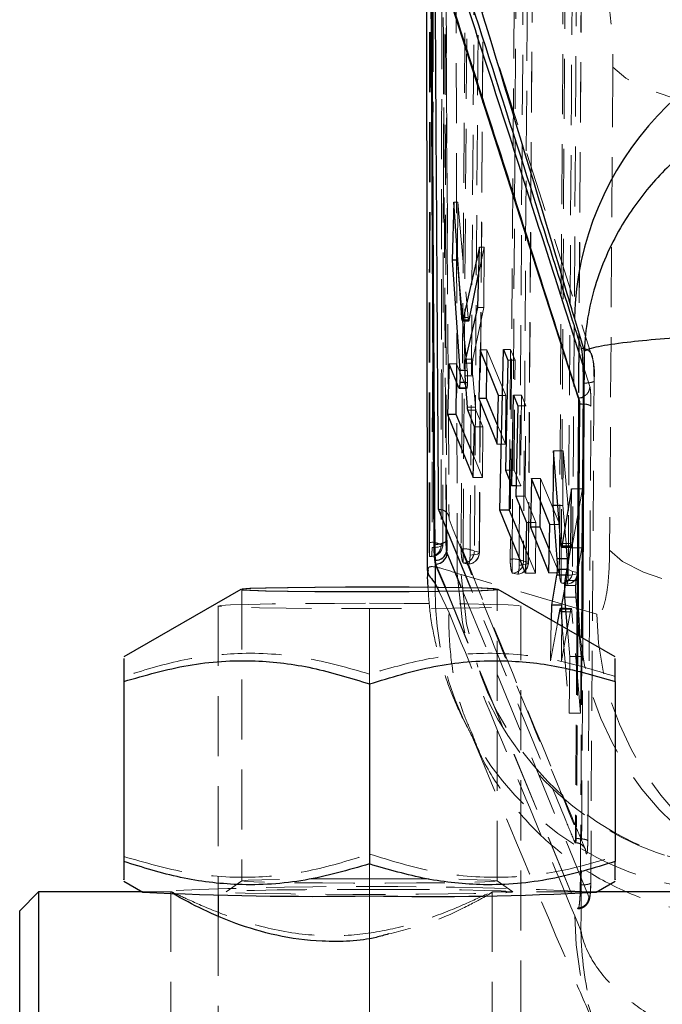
# Model space of a CAD drawing. Header units: millimetres. Extents: x 40 to 407, y 11 to 284.
# Tile 14 of 22: x 266 to 280, y 242 to 262. Entities that reach past the tile are written whole.
import ezdxf

# ---------------------------------------------------------------- set-up
doc = ezdxf.new("R2010")
doc.units = ezdxf.units.MM
doc.linetypes.add('CENTERX2', pattern=[20.32, 12.7, -2.54, 2.54, -2.54])
doc.linetypes.add('HIDDEN', pattern=[1.905, 1.27, -0.635])
doc.layers.add('FORMATO', color=179, linetype='Continuous')

msp = doc.modelspace()

# ---------------------------------------------------------------- linework, layer by layer
at = {"color": 7, "linetype": 'Continuous', "lineweight": 25}
for p, q in [((274.78744, 266.57093), (274.81135, 250.67703)), ((274.97984, 263.73236), (278.0084, 254.33204)), ((275.37726, 258.47181), (275.34029, 257.24497)), ((275.54304, 256.03106), (275.37726, 258.47181)), ((275.91506, 257.51987), (275.56359, 255.97488)), ((275.88109, 256.2434), (275.91506, 257.51987)), ((275.34029, 257.24497), (275.50238, 254.90772)), ((275.44955, 257.24497), (275.34029, 257.24497)), ((275.44955, 257.24497), (275.45071, 257.39044)), ((275.49468, 256.74306), (275.44955, 257.24497)), ((275.69766, 255.97488), (275.89986, 256.94867)), ((275.62738, 255.15153), (275.88109, 256.2434)), ((278.13655, 255.3166), (277.92643, 256.02439)), ((275.55644, 255.95961), (275.69085, 255.95961)), ((275.69766, 255.97488), (275.56359, 255.97488)), ((275.63489, 255.18388), (275.56513, 255.95961)), ((276.34899, 251.95423), (276.4285, 255.35392)), ((276.4285, 255.35392), (276.51733, 255.12941)), ((275.92958, 255.34827), (275.90201, 254.32042)), ((276.3168, 254.37923), (275.92958, 255.34827)), ((275.27285, 255.05233), (275.23914, 253.97729)), ((275.47998, 254.5405), (275.27285, 255.05233)), ((276.06524, 254.32042), (276.07064, 254.99526)), ((276.51733, 255.12941), (276.46505, 252.80482)), ((275.66119, 254.13705), (275.61622, 254.79586)), ((275.4234, 253.97729), (275.42892, 254.66668)), ((275.48394, 254.53584), (275.63397, 254.53584)), ((278.08469, 249.2569), (278.11753, 254.643)), ((275.90201, 254.32042), (276.2921, 253.35131)), ((276.06524, 254.32042), (275.90201, 254.32042)), ((276.30176, 253.75355), (276.06524, 254.32042)), ((276.2921, 253.35131), (276.3168, 254.37923)), ((276.59867, 252.47314), (276.63979, 254.38634)), ((276.63979, 254.38634), (276.72768, 254.16465)), ((278.01008, 254.33204), (278.0084, 254.33204)), ((278.01008, 254.33204), (278.01012, 254.33213)), ((276.72768, 254.16465), (276.68798, 252.25145)), ((278.01579, 254.20344), (277.97885, 249.31797)), ((278.03404, 254.20344), (278.01579, 254.20344)), ((275.23914, 253.97729), (275.78211, 252.64457)), ((275.4234, 253.97729), (275.23914, 253.97729)), ((275.79451, 253.08783), (275.4234, 253.97729)), ((275.81218, 253.71969), (275.67083, 254.06893)), ((275.78211, 252.64457), (275.81218, 253.71969)), ((277.48343, 253.21174), (277.46799, 252.05599)), ((277.63628, 251.24987), (277.48343, 253.21174)), ((276.46505, 252.80482), (276.59867, 252.47314)), ((276.55338, 252.58556), (276.54832, 251.95423)), ((276.69258, 252.47314), (276.59867, 252.47314)), ((277.01703, 252.62472), (276.99835, 251.59687)), ((277.4027, 251.65569), (277.01703, 252.62472)), ((276.68798, 252.25145), (276.91119, 251.69722)), ((277.86262, 252.40786), (277.65775, 251.19659)), ((277.85116, 251.1579), (277.86262, 252.40786)), ((277.20213, 251.59687), (277.20654, 252.14856)), ((277.46799, 252.05599), (277.55503, 250.92756)), ((277.57348, 252.05599), (277.46799, 252.05599)), ((275.73159, 250.30749), (275.05267, 251.97413)), ((276.8904, 250.62212), (276.34899, 251.95423)), ((276.54832, 251.95423), (276.34899, 251.95423)), ((276.54832, 251.95423), (276.89987, 251.11205)), ((276.91119, 251.69722), (276.8904, 250.62212)), ((277.38788, 250.62777), (277.4027, 251.65569)), ((276.99835, 251.59687), (277.38788, 250.62777)), ((277.20213, 251.59687), (276.99835, 251.59687)), ((277.39518, 251.13419), (277.20213, 251.59687)), ((274.97152, 251.24203), (274.95141, 251.24203)), ((275.2329, 251.04813), (275.22351, 251.09488)), ((277.65027, 251.17636), (277.85132, 251.17636)), ((277.73058, 250.46846), (277.85116, 251.1579)), ((277.7764, 250.92756), (277.7551, 251.17636)), ((274.98086, 250.82007), (274.98228, 250.40634)), ((274.98086, 250.82007), (274.98324, 250.81348)), ((274.98093, 250.8953), (274.99031, 250.81348)), ((274.98324, 250.81348), (275.18841, 250.31711)), ((274.98324, 250.81348), (274.99031, 250.81348)), ((277.7764, 250.92756), (277.55503, 250.92756)), ((277.55051, 250.58052), (277.43887, 249.94935)), ((270.86898, 250.28114), (268.38928, 248.85035)), ((278.78928, 248.85035), (276.30957, 250.28114)), ((277.66295, 249.94935), (277.72135, 250.28267)), ((277.43887, 249.94935), (277.43433, 249.63216)), ((277.66295, 249.94935), (277.43887, 249.94935)), ((277.66238, 249.8783), (277.66295, 249.94935)), ((277.78278, 249.4311), (277.72674, 250.11824)), ((277.56622, 249.55606), (277.62175, 249.85895)), ((277.7463, 249.8783), (277.62921, 249.8783)), ((277.64353, 249.80355), (277.66835, 249.49712)), ((268.38928, 248.33221), (268.38928, 244.52356)), ((273.58928, 248.27981), (273.58928, 244.47117)), ((278.78928, 248.33221), (278.78928, 244.52356)), ((268.38928, 244.11021), (268.79147, 243.87815)), ((278.38708, 243.87815), (278.78928, 244.11021)), ((266.58928, 243.88165), (266.18928, 243.48165)), ((268.78541, 243.88165), (266.58928, 243.88165)), ((266.58928, 243.88165), (266.58928, 231.18165)), ((270.38928, 243.81824), (270.38928, 243.37609)), ((281.98928, 243.88165), (278.39315, 243.88165)), ((266.18928, 231.58165), (266.18928, 243.48165))]:
    msp.add_line(p, q, dxfattribs=at)
at = {"color": 7, "linetype": 'HIDDEN', "lineweight": 18}
for p, q in [((275.15589, 258.85455), (275.17301, 266.36384)), ((275.63487, 265.86225), (275.52937, 251.13479)), ((275.91453, 251.05746), (276.01872, 265.69008)), ((275.18022, 264.94669), (278.31475, 255.14555)), ((276.66365, 264.68481), (276.56791, 250.92104)), ((276.95299, 250.84377), (277.04728, 264.5127)), ((275.19859, 264.06176), (275.23548, 257.79361)), ((275.23976, 257.81543), (275.20304, 264.07014)), ((277.69193, 263.50737), (277.60677, 250.70729)), ((277.99179, 250.6301), (278.07533, 263.33534)), ((275.14524, 254.23265), (275.15358, 258.84921)), ((275.45936, 258.47181), (275.37726, 258.47181)), ((275.45071, 257.39044), (275.45936, 258.47181)), ((275.45936, 258.47181), (275.67617, 256.03106)), ((275.23548, 257.79361), (275.27319, 251.76499)), ((275.89986, 256.94867), (276.01847, 257.51987)), ((276.01847, 257.51987), (275.91506, 257.51987)), ((276.01847, 257.51987), (276.00825, 256.2434)), ((275.56513, 255.95961), (275.49468, 256.74306)), ((276.00825, 256.2434), (275.77762, 255.15153)), ((276.00825, 256.2434), (275.88109, 256.2434)), ((275.67617, 256.03106), (275.54304, 256.03106)), ((276.57556, 255.35392), (276.4285, 255.35392)), ((276.57556, 255.35392), (276.55338, 252.58556)), ((276.66928, 255.12941), (276.57556, 255.35392)), ((275.77762, 255.15153), (275.62738, 255.15153)), ((275.65973, 254.90772), (275.63489, 255.18388)), ((276.07346, 255.34827), (275.92958, 255.34827)), ((276.07064, 254.99526), (276.07346, 255.34827)), ((276.07346, 255.34827), (276.47782, 254.37923)), ((275.432, 255.05233), (275.27285, 255.05233)), ((275.42892, 254.66668), (275.432, 255.05233)), ((275.432, 255.05233), (275.64557, 254.5405)), ((275.76941, 255.06437), (275.61724, 255.06437)), ((276.66928, 255.12941), (276.51733, 255.12941)), ((276.65065, 252.80482), (276.66928, 255.12941)), ((278.25294, 254.57056), (278.11034, 255.01602)), ((275.65973, 254.90772), (275.61302, 254.90772)), ((275.7739, 254.79586), (275.61622, 254.79586)), ((275.7739, 254.79586), (275.83149, 254.13705)), ((275.64557, 254.5405), (275.47998, 254.5405)), ((275.66514, 254.65338), (275.62594, 254.65338)), ((275.63397, 254.53584), (275.64949, 254.53584)), ((278.34093, 254.69396), (278.27117, 244.07791)), ((276.47782, 254.37923), (276.3168, 254.37923)), ((276.47782, 254.37923), (276.46959, 253.35131)), ((276.80443, 254.38634), (276.63979, 254.38634)), ((276.80443, 254.38634), (276.78911, 252.47314)), ((276.89697, 254.16465), (276.80443, 254.38634)), ((275.13981, 251.223), (275.14524, 254.23265)), ((275.14056, 251.2194), (275.14537, 254.23832)), ((275.83149, 254.13705), (275.66119, 254.13705)), ((276.89697, 254.16465), (276.72768, 254.16465)), ((276.88165, 252.25145), (276.89697, 254.16465)), ((275.84233, 254.06893), (275.67083, 254.06893)), ((275.84233, 254.06893), (275.98806, 253.71969)), ((275.98806, 253.71969), (275.81218, 253.71969)), ((275.98806, 253.71969), (275.97945, 252.64457)), ((276.46959, 253.35131), (276.30176, 253.75355)), ((276.46959, 253.35131), (276.2921, 253.35131)), ((275.97945, 252.64457), (275.79451, 253.08783)), ((277.68905, 253.21174), (277.48343, 253.21174)), ((277.6798, 252.05599), (277.68905, 253.21174)), ((277.68905, 253.21174), (277.85919, 251.24987)), ((275.97945, 252.64457), (275.78211, 252.64457)), ((276.65065, 252.80482), (276.46505, 252.80482)), ((276.78911, 252.47314), (276.65065, 252.80482)), ((276.78911, 252.47314), (276.69258, 252.47314)), ((277.21035, 252.62472), (277.01703, 252.62472)), ((277.20654, 252.14856), (277.21035, 252.62472)), ((277.21035, 252.62472), (277.61471, 251.65569)), ((276.88165, 252.25145), (276.68798, 252.25145)), ((277.113, 251.69722), (276.88165, 252.25145)), ((278.09474, 252.40786), (277.86262, 252.40786)), ((277.8818, 251.19659), (278.09474, 252.40786)), ((278.09474, 252.40786), (278.08474, 251.1579)), ((277.6798, 252.05599), (277.57348, 252.05599)), ((277.7551, 251.17636), (277.6798, 252.05599)), ((277.113, 251.69722), (276.91119, 251.69722)), ((277.10439, 250.62212), (277.113, 251.69722)), ((277.61471, 251.65569), (277.4027, 251.65569)), ((277.61471, 251.65569), (277.60649, 250.62777)), ((274.8518, 251.27175), (274.86348, 251.27175)), ((274.86348, 250.98038), (274.86348, 251.27175)), ((277.85919, 251.24987), (277.63628, 251.24987)), ((277.8818, 251.19659), (277.85151, 251.19659)), ((274.86653, 250.9737), (274.86348, 250.98038)), ((275.56915, 251.13479), (275.56915, 250.84586)), ((275.80893, 251.08823), (275.91113, 251.0672)), ((276.89987, 251.11205), (277.10439, 250.62212)), ((277.60649, 250.62777), (277.39518, 251.13419)), ((278.08474, 251.1579), (277.85116, 251.1579)), ((277.85132, 251.17636), (277.87405, 251.17636)), ((278.08474, 251.1579), (277.96025, 250.46846)), ((274.86653, 250.9737), (274.88421, 250.97456)), ((274.9006, 250.97621), (274.88142, 250.97482)), ((274.9006, 250.97621), (274.91308, 250.97673)), ((275.56915, 250.84586), (275.57927, 250.83709)), ((275.57927, 250.83709), (275.68148, 250.81605)), ((276.56791, 250.92104), (276.60772, 250.92104)), ((276.60772, 250.92104), (276.60772, 250.63219)), ((276.84748, 250.87454), (276.94972, 250.85351)), ((275.53302, 250.59553), (275.44614, 250.61888)), ((278.00965, 249.8663), (275.53302, 250.59553)), ((276.60772, 250.63219), (276.61788, 250.62334)), ((276.61788, 250.62334), (276.72012, 250.6023)), ((277.10439, 250.62212), (276.8904, 250.62212)), ((277.60649, 250.62777), (277.38788, 250.62777)), ((277.60677, 250.70729), (277.6466, 250.70729)), ((277.6466, 250.70729), (277.6466, 250.41856)), ((277.72135, 250.28267), (277.77354, 250.58052)), ((277.77354, 250.58052), (277.75018, 250.58052)), ((277.78195, 250.69962), (277.77101, 250.69962)), ((277.78195, 250.69962), (277.78246, 250.76508)), ((277.88637, 250.66087), (277.98864, 250.63984)), ((277.6466, 250.41856), (277.65685, 250.4096)), ((277.65685, 250.4096), (277.75914, 250.38856)), ((277.95214, 250.36507), (277.72245, 250.36507)), ((277.96025, 250.46846), (277.73058, 250.46846)), ((270.88928, 250.2797), (270.88928, 244.11343)), ((275.0593, 250.24096), (275.27368, 249.78065)), ((275.18841, 250.31711), (277.99014, 243.53875)), ((275.19511, 250.31703), (277.99125, 243.53875)), ((278.2339, 243.7794), (275.53663, 250.31245)), ((276.28928, 244.11343), (276.28928, 250.2797)), ((277.95739, 250.11824), (277.72674, 250.11824)), ((277.95739, 250.11824), (278.06636, 248.86175)), ((270.38928, 249.92976), (270.38928, 243.81824)), ((276.78928, 225.92096), (276.78928, 249.92976)), ((277.85022, 249.85895), (277.62175, 249.85895)), ((277.65351, 248.76937), (277.66238, 249.8783)), ((277.85022, 249.85895), (277.65351, 248.76937)), ((277.85783, 249.8783), (277.7463, 249.8783)), ((277.87281, 249.80355), (277.7524, 249.80355)), ((277.85464, 249.87516), (277.85022, 249.85895)), ((278.05674, 247.6593), (277.87281, 249.80355)), ((278.39728, 249.75318), (278.00965, 249.8663)), ((277.43433, 249.63216), (277.42199, 248.76937)), ((277.42199, 248.76937), (277.56622, 249.55606)), ((277.66835, 249.49712), (277.81725, 247.6593)), ((277.82922, 248.86175), (277.78278, 249.4311)), ((277.97885, 249.31797), (277.94627, 245.00919)), ((277.99812, 249.30685), (277.9666, 245.00919)), ((277.81725, 247.6593), (277.82922, 248.86175)), ((278.06636, 248.86175), (277.82922, 248.86175)), ((278.06636, 248.86175), (278.05674, 247.6593)), ((273.58928, 248.4894), (273.58928, 248.27981)), ((278.05674, 247.6593), (277.81725, 247.6593)), ((275.71676, 247.26222), (275.7151, 247.2656)), ((275.73937, 247.27572), (275.77342, 247.19405)), ((277.96658, 245.00919), (277.94627, 245.00919)), ((277.93708, 244.9226), (277.93567, 244.92478)), ((278.17522, 244.68882), (278.15749, 244.77979)), ((270.89012, 244.11461), (270.55777, 243.882)), ((276.62079, 243.882), (276.28844, 244.11461)), ((269.41524, 243.88165), (268.78541, 243.88165)), ((269.38928, 243.88068), (269.38928, 231.18261)), ((269.42409, 243.86225), (269.41524, 243.86882)), ((278.39315, 243.88165), (276.17966, 243.88165)), ((276.18928, 231.18261), (276.18928, 243.88068)), ((270.38928, 243.37609), (270.38928, 231.60517)), ((277.93307, 243.3761), (278.0647, 243.06227))]:
    msp.add_line(p, q, dxfattribs=at)
at = {"color": 8, "linetype": 'Continuous', "lineweight": 25}
for p, q in [((278.10347, 249.24607), (278.13655, 255.3166)), ((275.61302, 254.90772), (275.50238, 254.90772)), ((275.62594, 254.65338), (275.50242, 254.65338)), ((278.03403, 254.20344), (277.99812, 249.30685)), ((275.21415, 251.29311), (275.21248, 251.58183)), ((275.22202, 251.55842), (275.22351, 251.09488)), ((277.85151, 251.19659), (277.65775, 251.19659)), ((275.53663, 250.31245), (275.2329, 251.04813)), ((274.99031, 250.81348), (275.19511, 250.31703)), ((277.75018, 250.58052), (277.55051, 250.58052)), ((277.77101, 250.69962), (277.55927, 250.69962)), ((274.98228, 250.40634), (274.98042, 250.32053)), ((274.98228, 250.40634), (275.0593, 250.24096)), ((277.7524, 249.80355), (277.64353, 249.80355))]:
    msp.add_line(p, q, dxfattribs=at)
at = {"color": 7, "linetype": 'HIDDEN', "lineweight": 18, "flags": 128}
for points in [[(275.56915, 251.13479), (275.62174, 258.47269), (275.67456, 265.86225)], [(275.91435, 265.81567), (275.91096, 265.34086), (275.89739, 263.44159), (275.84303, 255.84454), (275.80893, 251.08823)], [(275.71812, 251.00535), (275.72151, 251.48017), (275.73508, 253.37944), (275.78928, 260.9765), (275.82246, 265.63796)], [(275.91113, 251.0672), (275.91453, 251.54202), (275.92812, 253.44128), (275.98239, 261.03834), (276.01562, 265.69979)], [(276.60772, 250.92104), (276.65541, 257.77706), (276.70333, 264.68481)], [(276.94312, 264.63828), (276.93983, 264.16347), (276.92667, 262.2642), (276.87389, 254.66714), (276.84748, 250.87454)], [(276.94972, 250.85351), (276.95301, 251.32832), (276.96619, 253.22759), (277.01881, 260.82465), (277.04436, 264.5224)], [(276.75673, 250.79161), (276.76002, 251.26643), (276.77317, 253.1657), (276.82568, 260.76278), (276.85117, 264.46053)], [(277.6466, 250.70729), (277.68899, 257.08141), (277.7316, 263.50737)], [(277.7957, 250.57788), (277.79883, 251.0527), (277.81137, 252.95197), (277.86138, 260.54906), (277.87934, 263.2831)], [(277.97139, 263.46091), (277.96825, 262.98609), (277.95566, 261.08683), (277.9052, 253.48976), (277.88637, 250.66087)], [(277.98864, 250.63984), (277.99179, 251.11465), (278.00436, 253.01392), (278.05455, 260.61099), (278.07256, 263.34503)], [(278.739, 261.32956), (278.70492, 256.17504), (278.67132, 251.10737)], [(284.66154, 260.08031), (283.60274, 260.1247), (282.58561, 260.20783), (281.63784, 260.32744), (280.78522, 260.48027), (280.05097, 260.66216), (279.45507, 260.86816), (279.01374, 261.09266), (278.739, 261.32956)], [(274.91412, 251.16542), (274.96102, 251.16714), (275.00548, 251.17087), (275.04578, 251.17647), (275.0804, 251.18372), (275.108, 251.19235), (275.12755, 251.20202), (275.13829, 251.21237), (275.13981, 251.223)], [(275.71812, 251.00535), (275.76342, 251.00808), (275.80525, 251.01272), (275.84203, 251.01912), (275.87239, 251.02703), (275.89518, 251.03615), (275.90954, 251.04614), (275.91492, 251.05662), (275.91113, 251.0672)], [(278.67132, 251.10737), (278.94652, 250.87094), (279.38764, 250.64688), (279.98272, 250.44127), (280.71562, 250.25968), (281.56646, 250.10704), (282.51218, 249.98749), (283.52711, 249.90426), (284.58375, 249.85962)], [(276.94972, 250.85351), (276.95351, 250.84293), (276.94813, 250.83245), (276.93377, 250.82245), (276.91099, 250.81333), (276.88064, 250.80541), (276.84385, 250.79901), (276.80202, 250.79435), (276.75673, 250.79161)], [(275.44614, 250.61888), (275.5558, 249.57622), (275.69897, 248.9711)], [(275.53302, 250.59553), (275.64127, 249.55221), (275.88236, 248.63275)], [(277.98864, 250.63984), (277.99244, 250.62926), (277.98707, 250.61878), (277.97272, 250.60878), (277.94994, 250.59965), (277.91959, 250.59172), (277.88282, 250.5853), (277.84099, 250.58063), (277.7957, 250.57788)], [(273.58928, 249.9856), (274.32725, 249.9841), (275.02544, 249.97966), (275.6462, 249.97254), (276.15607, 249.96311), (276.52757, 249.95188), (276.74066, 249.93945), (276.78386, 249.92651), (276.65484, 249.91374), (276.36056, 249.90183), (275.91687, 249.89143), (275.34771, 249.8831), (274.68374, 249.87728), (273.96078, 249.87429), (273.21778, 249.87429), (272.49481, 249.87728), (271.83085, 249.8831), (271.26168, 249.89143), (270.818, 249.90183), (270.52371, 249.91374), (270.39469, 249.92651), (270.43789, 249.93945), (270.65099, 249.95188), (271.02248, 249.96311), (271.53236, 249.97254), (272.15312, 249.97966), (272.85131, 249.9841), (273.58928, 249.9856)], [(273.58928, 244.16055), (272.91782, 244.15907), (272.28854, 244.15472), (271.741, 244.14778), (271.30959, 244.13868), (271.02143, 244.12799), (270.89461, 244.11639), (270.9371, 244.1046), (271.14625, 244.09337), (271.50889, 244.08339), (272.00226, 244.07531), (272.59534, 244.06962), (273.25088, 244.06668), (273.92768, 244.06668), (274.58321, 244.06962), (275.1763, 244.07531), (275.66966, 244.08339), (276.03231, 244.09337), (276.24145, 244.1046), (276.28395, 244.11639), (276.15713, 244.12799), (275.86896, 244.13868), (275.43756, 244.14778), (274.89001, 244.15472), (274.26074, 244.15907), (273.58928, 244.16055)], [(273.58928, 243.9336), (274.28861, 243.93218), (274.95024, 243.92797), (275.5385, 243.92122), (276.02168, 243.91228), (276.37373, 243.90164), (276.57566, 243.88987), (276.6166, 243.8776), (276.49434, 243.8655), (276.21546, 243.85422), (275.79501, 243.84436), (275.25564, 243.83646), (274.62644, 243.83095), (273.94132, 243.82811), (273.23723, 243.82811), (272.55212, 243.83095), (271.92292, 243.83646), (271.38355, 243.84436), (270.96309, 243.85422), (270.68422, 243.8655), (270.56195, 243.8776), (270.60289, 243.88987), (270.80483, 243.90164), (271.15688, 243.91228), (271.64005, 243.92122), (272.22831, 243.92797), (272.88995, 243.93218), (273.58928, 243.9336)], [(277.99017, 243.53869), (277.99155, 243.53581), (277.99294, 243.53293)]]:
    msp.add_lwpolyline(points, dxfattribs=at)
at = {"color": 8, "linetype": 'Continuous', "lineweight": 25, "flags": 128}
msp.add_lwpolyline([(278.03404, 254.20344), (278.07924, 254.20217), (278.11543, 254.19989)], dxfattribs=at)
at = {"color": 7, "linetype": 'Continuous', "lineweight": 25, "flags": 128}
for points in [[(276.31082, 250.2797), (276.22532, 250.29152), (275.97418, 250.30259), (275.57319, 250.31222), (275.04755, 250.31981), (274.43028, 250.32488), (273.76017, 250.32711), (273.07931, 250.32636), (272.4305, 250.32268), (271.8545, 250.3163), (271.38751, 250.30762), (271.05886, 250.29719), (270.8892, 250.28566), (270.8892, 250.27375), (271.05886, 250.26222), (271.38751, 250.25179), (271.8545, 250.24311), (272.4305, 250.23673), (273.07931, 250.23305), (273.76017, 250.2323), (274.43028, 250.23453), (275.04755, 250.2396), (275.57319, 250.24719), (275.97418, 250.25682), (276.22532, 250.26789), (276.31082, 250.2797)], [(276.28928, 250.2797), (276.20445, 250.29142), (275.95531, 250.3024), (275.55749, 250.31196), (275.03601, 250.31949), (274.42362, 250.32452), (273.75881, 250.32673), (273.08335, 250.32599), (272.43967, 250.32234), (271.86823, 250.31601), (271.40493, 250.3074), (271.07888, 250.29705), (270.91057, 250.28561), (270.91057, 250.2738), (271.07888, 250.26236), (271.40493, 250.25201), (271.86823, 250.2434), (272.43967, 250.23707), (273.08335, 250.23342), (273.75881, 250.23267), (274.42362, 250.23489), (275.03601, 250.23992), (275.55749, 250.24745), (275.95531, 250.257), (276.20445, 250.26798), (276.28928, 250.2797)]]:
    msp.add_lwpolyline(points, dxfattribs=at)
at = {"color": 7, "linetype": 'Continuous', "lineweight": 25}
for centre, radius, start, end in [((284.43571, 255.84687), 6.51171, 95.275237, 178.437783), ((275.02033, 251.612), 0.37317, 262.484345, 301.29198), ((274.98754, 251.13449), 0.23928, 268.418054, 350.470717), ((274.98731, 251.0593), 0.24584, 270.699297, 357.396538), ((272.39334, 314.88193), 71.09509, 267.0960029, 270.9638601), ((274.88794, 308.81558), 65.03164, 268.855745, 273.084392)]:
    msp.add_arc(centre, radius, start, end, dxfattribs=at)
at = {"color": 7, "linetype": 'HIDDEN', "lineweight": 18}
for centre, radius, start, end in [((276.8398, 254.84831), 1.50999, 354.002488, 14.085921), ((278.1338, 253.94684), 0.25372, 55.668945, 94.152873), ((274.91702, 250.92631), 0.34956, 57.128048, 98.810812), ((274.86336, 251.21707), 0.24341, 274.912966, 0.666424), ((274.89653, 251.21947), 0.2433, 273.899995, 0.83204), ((274.89674, 251.21978), 0.2436, 273.846405, 359.91066), ((275.61053, 250.70717), 0.42961, 62.496832, 95.526804), ((275.56524, 251.08049), 0.2438, 273.297502, 1.820913), ((275.66745, 251.05945), 0.2438, 273.298613, 1.821911), ((275.67136, 251.0592), 0.2436, 272.823127, 359.589972), ((274.86348, 251.21728), 0.2436, 270.72352, 274.881148), ((276.64917, 250.49343), 0.42961, 62.509534, 95.537596), ((276.6038, 250.86674), 0.24381, 273.310816, 1.832818), ((276.70604, 250.8457), 0.24381, 273.312419, 1.834244), ((276.70995, 250.84546), 0.2436, 272.836843, 359.6023), ((277.68818, 250.27968), 0.42963, 62.528696, 95.553193), ((277.64268, 250.65299), 0.24381, 273.330761, 1.850475), ((277.74496, 250.63195), 0.24381, 273.333276, 1.852686), ((277.74888, 250.63171), 0.2436, 272.857498, 359.620535), ((281.29244, 250.22116), 6.3128, 179.098079, 237.64385), ((284.38451, 249.96908), 6.37569, 180.923649, 265.073888), ((284.77341, 249.85836), 6.37699, 180.945103, 265.511826), ((281.8839, 250.65124), 6.33121, 199.859625, 265.260079), ((281.80719, 250.67614), 6.33555, 205.875684, 265.171052), ((281.35222, 250.32264), 6.43069, 239.359806, 265.831606), ((273.58928, 146.98053), 97.01633, 87.1653616, 92.8346384), ((284.19959, 243.35109), 6.26657, 179.771373, 266.683192)]:
    msp.add_arc(centre, radius, start, end, dxfattribs=at)
for centre, major_axis, start_param, end_param in [((275.78682, 254.94332), (-0.00228, 0.224), 0.37681651, 0.99899854), ((275.84406, 254.28435), (-0.00224, 0.22016), 2.30285924, 2.93284696), ((277.76316, 250.78378), (-0.00229, 0.22519), 3.58567625, 4.32850094), ((277.97043, 250.26442), (-0.00229, 0.2249), 0.43316999, 1.10589372)]:
    msp.add_ellipse(centre, major_axis=major_axis, ratio=0.08588302, start_param=start_param, end_param=end_param, dxfattribs=at)
for points, knots in [([(275.44614, 250.61888), (275.4417, 253.04334), (275.43194, 258.37609), (275.4232, 263.70788), (275.41843, 266.61565)], [0, 0, 0, 0, 0.45463681, 1, 1, 1, 1]), ([(274.8518, 251.27175), (274.85269, 252.57401), (274.85446, 255.17855), (274.85955, 260.22632), (274.86518, 263.97182), (274.86886, 266.41505)], [0, 0, 0, 0, 0.2579884, 0.5159768, 1, 1, 1, 1]), ([(274.86348, 251.27175), (274.86613, 253.87628), (274.87125, 258.92406), (274.88031, 263.97182), (274.88469, 266.41505)], [0, 0, 0, 0, 0.51597665, 1, 1, 1, 1]), ([(274.95033, 266.31017), (274.94988, 266.15469), (274.9476, 265.36605), (274.93832, 262.04481), (274.92598, 257.15204), (274.91754, 252.89243), (274.91412, 251.16542)], [0, 0, 0, 0, 0.03079925, 0.15621953, 0.65790067, 1, 1, 1, 1]), ([(275.12769, 266.36395), (275.12324, 263.82087), (275.11573, 259.52537), (275.10972, 254.47735), (275.10744, 251.97241), (275.10675, 251.2199)], [0, 0, 0, 0, 0.50377803, 0.85092982, 1, 1, 1, 1]), ([(275.15358, 258.84921), (275.15735, 260.601), (275.16275, 263.10741), (275.16907, 265.61381), (275.17097, 266.36844)], [0, 0, 0, 0, 0.69892299, 1, 1, 1, 1]), ([(275.18325, 263.91923), (275.18724, 262.54312), (275.19921, 258.42235), (275.2129, 254.30248), (275.22202, 251.55842)], [0, 0, 0, 0, 0.33394713, 1, 1, 1, 1]), ([(275.21248, 251.58183), (275.19992, 253.6987), (275.17569, 257.7835), (275.15478, 261.86829), (275.1447, 263.83621)], [0, 0, 0, 0, 0.51823231, 1, 1, 1, 1]), ([(278.42115, 263.4595), (278.42203, 263.45855), (278.45883, 263.41857), (278.53203, 263.26996), (278.61354, 262.93084), (278.67804, 262.51249), (278.72412, 262.03353), (278.73977, 261.59571), (278.7391, 261.36639), (278.739, 261.32956)], [0, 0, 0, 0, 0.005215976, 0.219786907, 0.434652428, 0.550719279, 0.753912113, 0.960473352, 1, 1, 1, 1]), ([(275.67617, 256.03106), (275.67795, 256.01402), (275.68151, 255.97993), (275.68585, 255.96804), (275.68802, 255.9621)], [0, 0, 0, 0, 0.50002173, 1, 1, 1, 1]), ([(278.07479, 255.37943), (278.10579, 255.37627), (278.16873, 255.36985), (278.24848, 255.31671), (278.30453, 255.2389), (278.31133, 255.17671), (278.31472, 255.14562)], [0, 0, 0, 0, 0.24432784, 0.49621856, 0.74810928, 1, 1, 1, 1]), ([(278.31475, 255.14555), (278.31695, 255.13654), (278.32243, 255.11414), (278.33032, 255.04197), (278.33699, 254.93318), (278.34081, 254.811), (278.34089, 254.73092), (278.34093, 254.69396)], [0, 0, 0, 0, 0.14869303, 0.36971483, 0.59040111, 0.81094983, 1, 1, 1, 1]), ([(275.76941, 255.06437), (275.76865, 255.04206), (275.76714, 254.99743), (275.7676, 254.9211), (275.76985, 254.85058), (275.77262, 254.81319), (275.7739, 254.79586)], [0, 0, 0, 0, 0.25870932, 0.51741528, 0.77635115, 1, 1, 1, 1]), ([(275.66514, 254.65338), (275.66573, 254.67632), (275.6669, 254.72221), (275.66591, 254.79787), (275.66337, 254.86186), (275.66079, 254.8944), (275.65973, 254.90772)], [0, 0, 0, 0, 0.27058079, 0.54114924, 0.81217516, 1, 1, 1, 1]), ([(275.64949, 254.53887), (275.65034, 254.5381), (275.65337, 254.53539), (275.65812, 254.55744), (275.6627, 254.59835), (275.66439, 254.6365), (275.66514, 254.65338)], [0, 0, 0, 0, 0.12367336, 0.43811249, 0.75129252, 1, 1, 1, 1]), ([(278.1158, 254.36047), (278.13869, 254.37344), (278.18914, 254.40203), (278.2409, 254.47881), (278.24893, 254.53998), (278.25294, 254.57056)], [0, 0, 0, 0, 0.2933801, 0.64669004, 1, 1, 1, 1]), ([(278.11753, 254.64302), (278.12769, 254.64319), (278.15446, 254.64361), (278.19629, 254.64607), (278.24019, 254.65072), (278.27807, 254.65716), (278.3084, 254.66506), (278.32963, 254.67409), (278.34181, 254.68388), (278.34123, 254.6906), (278.34093, 254.69396)], [0, 0, 0, 0, 0.080448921, 0.211813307, 0.34317771, 0.474542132, 0.605906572, 0.73727103, 0.868635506, 1, 1, 1, 1]), ([(278.27689, 254.15636), (278.27683, 254.19779), (278.2767, 254.27754), (278.27258, 254.39328), (278.2662, 254.48847), (278.25914, 254.54656), (278.25452, 254.56442), (278.25294, 254.57056)], [0, 0, 0, 0, 0.229957, 0.44268935, 0.66338875, 0.88433159, 1, 1, 1, 1]), ([(278.20927, 244.96218), (278.21057, 245.1212), (278.21708, 245.91626), (278.24143, 248.98097), (278.26134, 251.88669), (278.27689, 254.15636)], [0, 0, 0, 0, 0.05188556, 0.2594278, 1, 1, 1, 1]), ([(275.27319, 251.76499), (275.27326, 251.76569), (275.27372, 251.77034), (275.2753, 251.79874), (275.26646, 251.84698), (275.23029, 251.90314), (275.1787, 251.94347), (275.11811, 251.96868), (275.07353, 251.97239), (275.05267, 251.97413)], [0, 0, 0, 0, 0.00709431, 0.04709871, 0.28722425, 0.49490337, 0.67626626, 0.84854676, 1, 1, 1, 1]), ([(278.15953, 244.7802), (278.06514, 245.00496), (277.1227, 247.24909), (276.16916, 249.60537), (275.30715, 251.73495), (275.26179, 251.84702)], [0, 0, 0, 0, 0.09538555, 0.95239673, 1, 1, 1, 1]), ([(275.27319, 251.76499), (275.75477, 250.57896), (276.71231, 248.2207), (277.68949, 245.86151), (278.17522, 244.68882)], [0, 0, 0, 0, 0.50292654, 1, 1, 1, 1]), ([(274.86348, 250.98038), (274.86208, 250.98939), (274.85927, 251.00741), (274.85576, 251.06535), (274.85321, 251.13839), (274.85195, 251.21096), (274.85184, 251.25485), (274.8518, 251.27175)], [0, 0, 0, 0, 0.216345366, 0.432696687, 0.648890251, 0.864834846, 1, 1, 1, 1]), ([(275.10675, 251.2199), (275.11101, 251.22034), (275.121, 251.22138), (275.13295, 251.22241), (275.13981, 251.223)], [0, 0, 0, 0, 0.42600892, 1, 1, 1, 1]), ([(277.85919, 251.24987), (277.86095, 251.23262), (277.86447, 251.19812), (277.86879, 251.18559), (277.87095, 251.17932)], [0, 0, 0, 0, 0.500028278, 1, 1, 1, 1]), ([(277.87405, 251.17953), (277.87516, 251.17883), (277.87792, 251.17713), (277.88036, 251.18934), (277.8818, 251.19659)], [0, 0, 0, 0, 0.405903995, 1, 1, 1, 1]), ([(274.91412, 251.16542), (274.9139, 251.14075), (274.91344, 251.08996), (274.91046, 251.02835), (274.9061, 250.9868), (274.9025, 250.97644), (274.90065, 250.97622), (274.9006, 250.97621)], [0, 0, 0, 0, 0.237609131, 0.489089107, 0.740568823, 0.992046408, 1, 1, 1, 1]), ([(275.52937, 251.13479), (275.52965, 251.10784), (275.53022, 251.05395), (275.53705, 250.97439), (275.5475, 250.90712), (275.55893, 250.86464), (275.56645, 250.85083), (275.56915, 250.84586)], [0, 0, 0, 0, 0.21738791, 0.43472962, 0.65343825, 0.87533942, 1, 1, 1, 1]), ([(275.68148, 250.81605), (275.68291, 250.81601), (275.68909, 250.81585), (275.69943, 250.83124), (275.71008, 250.87618), (275.71663, 250.93733), (275.71766, 250.98442), (275.71812, 251.00535)], [0, 0, 0, 0, 0.07367241, 0.31741958, 0.56116677, 0.80491398, 1, 1, 1, 1]), ([(278.67132, 251.10737), (278.6671, 250.92127), (278.66286, 250.73432), (278.63764, 250.40606), (278.60664, 250.15575), (278.53584, 249.87171), (278.46516, 249.75022), (278.41283, 249.7525), (278.39728, 249.75318)], [0, 0, 0, 0, 0.23515602, 0.23624654, 0.47233234, 0.6352469, 0.89162141, 1, 1, 1, 1]), ([(275.44614, 250.61888), (275.30466, 250.66561), (275.02082, 250.75936), (274.82826, 250.77351), (274.83064, 250.70427), (274.83157, 250.67709)], [0, 0, 0, 0, 0.37643271, 0.755196, 1, 1, 1, 1]), ([(274.87673, 250.97448), (274.87507, 250.97437), (274.87135, 250.97411), (274.86825, 250.97384), (274.86653, 250.9737)], [0, 0, 0, 0, 0.4445253, 1, 1, 1, 1]), ([(276.56791, 250.92104), (276.5682, 250.89409), (276.56878, 250.8402), (276.57563, 250.76064), (276.5861, 250.69336), (276.59752, 250.65095), (276.60503, 250.63714), (276.60772, 250.63219)], [0, 0, 0, 0, 0.21755734, 0.4350682, 0.65395267, 0.87603735, 1, 1, 1, 1]), ([(276.72012, 250.6023), (276.72154, 250.60226), (276.72769, 250.60209), (276.73803, 250.61737), (276.74868, 250.66223), (276.75524, 250.7234), (276.75627, 250.77059), (276.75673, 250.79161)], [0, 0, 0, 0, 0.07279819, 0.31654035, 0.56028254, 0.80402475, 1, 1, 1, 1]), ([(277.60677, 250.70729), (277.60707, 250.68034), (277.60766, 250.62645), (277.61454, 250.54689), (277.62503, 250.47961), (277.63645, 250.43729), (277.64394, 250.42348), (277.6466, 250.41856)], [0, 0, 0, 0, 0.21780713, 0.43556739, 0.65471124, 0.87706708, 1, 1, 1, 1]), ([(277.75914, 250.38856), (277.76053, 250.38851), (277.76666, 250.38832), (277.77699, 250.40345), (277.78764, 250.44819), (277.79422, 250.50939), (277.79524, 250.55671), (277.7957, 250.57788)], [0, 0, 0, 0, 0.07149899, 0.31523373, 0.5589685, 0.80270332, 1, 1, 1, 1]), ([(277.95214, 250.36507), (277.95161, 250.34162), (277.95054, 250.29472), (277.95172, 250.2183), (277.95427, 250.15838), (277.95659, 250.12852), (277.95739, 250.11824)], [0, 0, 0, 0, 0.28350403, 0.56699886, 0.85087585, 1, 1, 1, 1]), ([(274.82815, 250.32113), (274.84275, 250.114), (274.87507, 249.65551), (275.01567, 249.00345), (275.20753, 248.37253), (275.43476, 247.814), (275.64391, 247.38319), (275.77219, 247.16378), (275.8201, 247.08183)], [0, 0, 0, 0, 0.14924268, 0.33035723, 0.50971893, 0.69237187, 0.88509248, 1, 1, 1, 1]), ([(277.93567, 244.92478), (277.92744, 244.9446), (277.86272, 245.10048), (277.57252, 245.80057), (276.84046, 247.57569), (276.17568, 249.21345), (275.73159, 250.30749)], [0, 0, 0, 0, 0.011041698, 0.086833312, 0.389999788, 1, 1, 1, 1]), ([(275.27368, 249.78065), (275.27239, 249.72792), (275.26386, 249.37887), (275.31664, 248.6751), (275.47178, 247.87893), (275.67774, 247.41466), (275.73937, 247.27572)], [0, 0, 0, 0, 0.06142604, 0.40667215, 0.82243373, 1, 1, 1, 1]), ([(275.27368, 249.78065), (275.73543, 248.66255), (276.61092, 246.54267), (277.50877, 244.39229), (277.93307, 243.3761)], [0, 0, 0, 0, 0.52743503, 1, 1, 1, 1]), ([(277.87281, 249.80355), (277.87106, 249.82038), (277.86756, 249.85404), (277.8621, 249.87745), (277.8589, 249.87571), (277.85783, 249.87513)], [0, 0, 0, 0, 0.399463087, 0.798881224, 1, 1, 1, 1]), ([(278.05087, 244.02622), (278.05185, 244.16396), (278.05735, 244.93782), (278.06959, 246.68145), (278.07901, 248.28721), (278.08469, 249.2569)], [0, 0, 0, 0, 0.0789946, 0.44382361, 1, 1, 1, 1]), ([(278.0647, 243.06227), (278.0783, 245.09489), (278.09209, 247.15632), (278.10331, 249.21727), (278.10347, 249.24607)], [0, 0, 0, 0, 0.98602597, 1, 1, 1, 1]), ([(273.58928, 248.4894), (273.13796, 248.61898), (272.22554, 248.88094), (270.87365, 248.96652), (269.58133, 248.8079), (268.78905, 248.56139), (268.38928, 248.437)], [0, 0, 0, 0, 0.264602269, 0.534942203, 0.765340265, 1, 1, 1, 1]), ([(278.78928, 248.437), (278.33796, 248.57568), (277.42554, 248.85603), (276.07365, 248.96885), (274.78133, 248.83627), (273.98905, 248.60573), (273.58928, 248.4894)], [0, 0, 0, 0, 0.26460227, 0.5349422, 0.76534026, 1, 1, 1, 1]), ([(275.82262, 247.06555), (275.80448, 247.09638), (275.74332, 247.20036), (275.72917, 247.23375), (275.71922, 247.25724)], [0, 0, 0, 0, 0.29647302, 1, 1, 1, 1]), ([(275.75301, 247.18554), (276.47442, 245.45951), (277.34477, 243.37712), (278.28224, 241.2233), (278.44267, 240.85471)], [0, 0, 0, 0, 0.82886987, 1, 1, 1, 1]), ([(275.77342, 247.19405), (275.8365, 247.03146), (276.02834, 246.537), (276.53115, 245.79731), (277.24805, 245.00055), (278.10415, 244.34271), (279.05928, 243.83623), (280.09162, 243.48663), (280.81329, 243.40141), (281.17412, 243.35881)], [0, 0, 0, 0, 0.07549181, 0.229577, 0.38366219, 0.53774663, 0.69183106, 0.84591553, 1, 1, 1, 1]), ([(277.94627, 245.00919), (277.94604, 244.99725), (277.94559, 244.97337), (277.9436, 244.94505), (277.9409, 244.92663), (277.93857, 244.92185), (277.93728, 244.9225), (277.93708, 244.9226)], [0, 0, 0, 0, 0.23924834, 0.47851012, 0.71738994, 0.95554291, 1, 1, 1, 1]), ([(277.96656, 245.00919), (277.96584, 244.99722), (277.9644, 244.97322), (277.95806, 244.94499), (277.94945, 244.92668), (277.94194, 244.92186), (277.93777, 244.92249), (277.93708, 244.9226)], [0, 0, 0, 0, 0.23568881, 0.47267639, 0.71156659, 0.95211022, 1, 1, 1, 1]), ([(278.17522, 244.68882), (278.17743, 244.68517), (278.18313, 244.67572), (278.19214, 244.69532), (278.20075, 244.75403), (278.20715, 244.8453), (278.20855, 244.92281), (278.20927, 244.96219)], [0, 0, 0, 0, 0.13529209, 0.35010923, 0.56459232, 0.77884023, 1, 1, 1, 1]), ([(278.10679, 244.85463), (278.10618, 244.85553), (278.08824, 244.88223), (278.02735, 244.91362), (277.9659, 244.9211), (277.93567, 244.92478)], [0, 0, 0, 0, 0.01752344, 0.51664126, 1, 1, 1, 1]), ([(277.93876, 244.91918), (277.96091, 244.91871), (278.00748, 244.91772), (278.06721, 244.88942), (278.09752, 244.86184), (278.11025, 244.85025)], [0, 0, 0, 0, 0.34445006, 0.72453544, 1, 1, 1, 1]), ([(278.15749, 244.77979), (278.15746, 244.77995), (278.15172, 244.80956), (278.12919, 244.83216), (278.10679, 244.85463)], [0, 0, 0, 0, 0.005694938, 1, 1, 1, 1]), ([(278.11025, 244.85025), (278.11137, 244.84934), (278.12408, 244.83893), (278.13754, 244.81814), (278.14995, 244.79699), (278.15429, 244.78745), (278.15529, 244.78502), (278.15405, 244.7881), (278.15174, 244.79369), (278.15071, 244.79618)], [0, 0, 0, 0, 0.0274789, 0.31319358, 0.47858945, 0.60726442, 0.72717203, 0.87818456, 1, 1, 1, 1]), ([(268.38928, 244.62835), (268.8406, 244.49878), (269.75302, 244.23681), (271.10491, 244.15123), (272.39723, 244.30985), (273.18951, 244.55636), (273.58928, 244.68075)], [0, 0, 0, 0, 0.26460227, 0.5349422, 0.76534026, 1, 1, 1, 1]), ([(273.58928, 244.68075), (274.0406, 244.54208), (274.95302, 244.26173), (276.30491, 244.1489), (277.59723, 244.28148), (278.38951, 244.51203), (278.78928, 244.62835)], [0, 0, 0, 0, 0.264602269, 0.534942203, 0.765340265, 1, 1, 1, 1]), ([(278.00081, 243.52623), (278.00356, 243.52581), (278.03659, 243.52068), (278.09489, 243.54107), (278.15942, 243.58011), (278.20182, 243.62753), (278.22755, 243.67362), (278.24277, 243.71644), (278.25634, 243.77619), (278.26541, 243.86298), (278.27122, 243.98028), (278.27172, 244.05437), (278.27186, 244.07392)], [0, 0, 0, 0, 0.01034714, 0.12460287, 0.21567515, 0.29418157, 0.36347432, 0.42772707, 0.50985206, 0.72153188, 0.92648307, 1, 1, 1, 1]), ([(278.0019, 243.53379), (278.00519, 243.53226), (278.01479, 243.5278), (278.02913, 243.59838), (278.04236, 243.73209), (278.04918, 243.88714), (278.05044, 243.99086), (278.05087, 244.02622)], [0, 0, 0, 0, 0.12923196, 0.37709072, 0.62475822, 0.87208111, 1, 1, 1, 1]), ([(278.05087, 244.02625), (278.06018, 244.0264), (278.08617, 244.0268), (278.12737, 244.02917), (278.17148, 244.03385), (278.20946, 244.04037), (278.23973, 244.04841), (278.26076, 244.05762), (278.27258, 244.06762), (278.27164, 244.07448), (278.27117, 244.07791)], [0, 0, 0, 0, 0.07377604, 0.20609366, 0.33841131, 0.47072899, 0.6030467, 0.73536444, 0.8676822, 1, 1, 1, 1]), ([(278.27117, 244.07791), (278.27075, 244.04896), (278.26974, 243.97813), (278.26462, 243.88071), (278.256, 243.80382), (278.24526, 243.7647), (278.23763, 243.77457), (278.2339, 243.7794)], [0, 0, 0, 0, 0.14830736, 0.36279564, 0.57775768, 0.7935357, 1, 1, 1, 1]), ([(269.40116, 243.87928), (269.45932, 243.85391), (269.57714, 243.80252), (270.13322, 243.54391), (270.95856, 243.22406), (272.03761, 242.96323), (273.17147, 242.93266), (274.17822, 243.10229), (275.06347, 243.38505), (275.78287, 243.69603), (276.14724, 243.87212), (276.17894, 243.87857), (276.18928, 243.88068)], [0, 0, 0, 0, 0.09616837, 0.19478102, 0.3041125, 0.42076069, 0.5258517, 0.61810887, 0.71636704, 0.82897352, 0.94420591, 1, 1, 1, 1]), ([(276.18928, 243.88068), (276.15688, 243.85646), (276.09217, 243.80808), (275.5852, 243.53982), (274.89908, 243.2145), (274.27543, 243.06036), (273.99388, 242.99077)], [0, 0, 0, 0, 0.253957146, 0.507262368, 0.777550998, 1, 1, 1, 1]), ([(278.0647, 243.06227), (278.06512, 243.05995), (278.11149, 242.80223), (278.32846, 242.30192), (278.9484, 241.65364), (279.74684, 241.12437), (280.76665, 240.64922), (282.16758, 240.21309), (283.35191, 240.07663), (283.97005, 240.00541)], [0, 0, 0, 0, 0.00160531, 0.17840828, 0.34605961, 0.47915384, 0.61221746, 0.79760505, 1, 1, 1, 1]), ([(278.0647, 243.06227), (278.06479, 243.05733), (278.07498, 242.5085), (278.19984, 241.46055), (278.61414, 240.50871), (278.81009, 240.05854)], [0, 0, 0, 0, 0.004763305, 0.529306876, 1, 1, 1, 1])]:
    msp.add_open_spline(points, degree=3, knots=knots, dxfattribs=at)
at = {"color": 7, "linetype": 'Continuous', "lineweight": 25}
for points, knots in [([(277.92643, 256.02439), (277.87632, 256.19258), (276.89092, 259.50039), (275.88691, 262.77605), (274.93395, 265.88516)], [0, 0, 0, 0, 0.05084664, 1, 1, 1, 1]), ([(278.07478, 255.37948), (278.06241, 255.41892), (278.00059, 255.61612), (277.74049, 256.44431), (276.72036, 259.67551), (275.73204, 262.74607), (274.94659, 265.18633)], [0, 0, 0, 0, 0.012056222, 0.06028111, 0.253180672, 1, 1, 1, 1]), ([(274.88138, 264.52009), (274.89215, 262.30708), (274.91369, 257.88106), (274.93884, 253.45504), (274.95141, 251.24203)], [0, 0, 0, 0, 0.49999993, 1, 1, 1, 1]), ([(274.89789, 264.52009), (274.90926, 262.30708), (274.93199, 257.88106), (274.95834, 253.45504), (274.97152, 251.24203)], [0, 0, 0, 0, 0.49999993, 1, 1, 1, 1]), ([(275.05267, 251.97413), (275.05213, 252.05739), (275.04742, 252.77376), (275.02635, 256.02261), (275.0026, 259.85877), (274.98378, 263.0618), (274.97984, 263.73236)], [0, 0, 0, 0, 0.02124188, 0.18277588, 0.82891191, 1, 1, 1, 1]), ([(274.98712, 263.73257), (274.98717, 263.73242), (275.49575, 262.16509), (276.51024, 259.03278), (277.51045, 255.89795), (278.01008, 254.33204)], [0, 0, 0, 0, 0.00005042, 0.50050803, 1, 1, 1, 1]), ([(283.77727, 261.14112), (283.1586, 260.99677), (281.90305, 260.70381), (280.49756, 259.80716), (279.51593, 258.84945), (278.81841, 257.86893), (278.30194, 256.68279), (278.15231, 255.78227), (278.1367, 255.3209), (278.13655, 255.3166)], [0, 0, 0, 0, 0.202937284, 0.411846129, 0.537832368, 0.667923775, 0.829017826, 0.998407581, 1, 1, 1, 1]), ([(275.5508, 255.96967), (275.54887, 255.97924), (275.54589, 255.99407), (275.54379, 256.02138), (275.54304, 256.03106)], [0, 0, 0, 0, 0.64541198, 1, 1, 1, 1]), ([(275.56359, 255.97488), (275.5614, 255.96605), (275.55898, 255.95631), (275.55666, 255.96039), (275.55644, 255.96078)], [0, 0, 0, 0, 0.90599468, 1, 1, 1, 1]), ([(275.69085, 255.96274), (275.69206, 255.96211), (275.69445, 255.96085), (275.6966, 255.97024), (275.69766, 255.97488)], [0, 0, 0, 0, 0.5058271, 1, 1, 1, 1]), ([(284.08506, 255.77329), (283.45903, 255.75721), (282.18855, 255.72456), (280.73598, 255.64889), (279.70376, 255.57327), (278.95428, 255.49891), (278.37477, 255.41221), (278.17716, 255.34879), (278.13693, 255.3169), (278.13655, 255.3166)], [0, 0, 0, 0, 0.20293707, 0.41184555, 0.53783135, 0.66792253, 0.82901683, 0.99840758, 1, 1, 1, 1]), ([(278.11753, 254.64299), (278.11736, 254.71373), (278.11701, 254.85519), (278.10967, 255.06164), (278.0982, 255.23315), (278.08573, 255.33668), (278.0776, 255.36849), (278.07479, 255.37943)], [0, 0, 0, 0, 0.22095952, 0.44187805, 0.66278581, 0.8839015, 1, 1, 1, 1]), ([(275.61724, 255.06437), (275.61881, 255.08456), (275.62171, 255.12179), (275.6256, 255.14219), (275.62738, 255.15153)], [0, 0, 0, 0, 0.54245539, 1, 1, 1, 1]), ([(275.61622, 254.79586), (275.61514, 254.81633), (275.61299, 254.85728), (275.61246, 254.93266), (275.61386, 255.00493), (275.61618, 255.04572), (275.61724, 255.06437)], [0, 0, 0, 0, 0.260744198, 0.521532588, 0.781293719, 1, 1, 1, 1]), ([(275.50238, 254.90772), (275.50348, 254.8878), (275.50568, 254.84796), (275.50632, 254.77366), (275.50511, 254.70632), (275.50319, 254.66855), (275.50242, 254.65338)], [0, 0, 0, 0, 0.27281753, 0.54568226, 0.8174437, 1, 1, 1, 1]), ([(275.50242, 254.65338), (275.50097, 254.63246), (275.49807, 254.59062), (275.49195, 254.55136), (275.487, 254.53427), (275.48439, 254.53699), (275.48394, 254.53746)], [0, 0, 0, 0, 0.31079348, 0.62153693, 0.93356575, 1, 1, 1, 1]), ([(278.0084, 254.33204), (278.00932, 254.32787), (278.01119, 254.31946), (278.01353, 254.29323), (278.01517, 254.26013), (278.01585, 254.22856), (278.01581, 254.20989), (278.01579, 254.20344)], [0, 0, 0, 0, 0.21774308, 0.43890931, 0.66042845, 0.88257583, 1, 1, 1, 1]), ([(278.01012, 254.33213), (278.01015, 254.3321), (278.01173, 254.33057), (278.01631, 254.32433), (278.02331, 254.30697), (278.02981, 254.27687), (278.03372, 254.2409), (278.03428, 254.21557), (278.03404, 254.20345), (278.03404, 254.20344)], [0, 0, 0, 0, 0.002363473, 0.115856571, 0.338610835, 0.560024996, 0.780282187, 0.999711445, 1, 1, 1, 1]), ([(275.67083, 254.06893), (275.66881, 254.07622), (275.66503, 254.08981), (275.6624, 254.12208), (275.66119, 254.13705)], [0, 0, 0, 0, 0.53610906, 1, 1, 1, 1]), ([(274.95141, 251.24203), (274.95229, 251.18126), (274.95406, 251.05973), (274.96333, 250.91649), (274.97326, 250.84585), (274.97968, 250.82407), (274.98086, 250.82007)], [0, 0, 0, 0, 0.30993615, 0.61985404, 0.93028698, 1, 1, 1, 1]), ([(274.97152, 251.24203), (274.97205, 251.1814), (274.97312, 251.06019), (274.97732, 250.95087), (274.98031, 250.90486), (274.98093, 250.8953)], [0, 0, 0, 0, 0.44218444, 0.88404695, 1, 1, 1, 1]), ([(275.22351, 251.09488), (275.22289, 251.10035), (275.21992, 251.12668), (275.21575, 251.18922), (275.21468, 251.25847), (275.21415, 251.29311)], [0, 0, 0, 0, 0.11585235, 0.55760718, 1, 1, 1, 1]), ([(277.64582, 251.18293), (277.64381, 251.19113), (277.64026, 251.20557), (277.63748, 251.23651), (277.63628, 251.24987)], [0, 0, 0, 0, 0.56790438, 1, 1, 1, 1]), ([(277.65775, 251.19659), (277.65587, 251.18692), (277.65346, 251.17458), (277.65083, 251.1781), (277.65027, 251.17886)], [0, 0, 0, 0, 0.7843067, 1, 1, 1, 1]), ([(277.55503, 250.92755), (277.55632, 250.90667), (277.55894, 250.86451), (277.56047, 250.78762), (277.5601, 250.73173), (277.55938, 250.70386), (277.55927, 250.69962)], [0, 0, 0, 0, 0.31239454, 0.63086656, 0.94391506, 1, 1, 1, 1]), ([(277.78246, 250.76508), (277.78248, 250.76785), (277.78273, 250.79518), (277.78111, 250.84959), (277.77859, 250.90005), (277.77671, 250.92358), (277.7764, 250.92755)], [0, 0, 0, 0, 0.048684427, 0.479962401, 0.912193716, 1, 1, 1, 1]), ([(274.81999, 250.67754), (274.81595, 250.60772), (274.80888, 250.48561), (274.82237, 250.37045), (274.82815, 250.32113)], [0, 0, 0, 0, 0.57173876, 1, 1, 1, 1]), ([(277.55927, 250.69962), (277.5584, 250.67711), (277.55666, 250.6321), (277.55308, 250.59652), (277.55089, 250.58286), (277.55051, 250.58052)], [0, 0, 0, 0, 0.45321503, 0.90638707, 1, 1, 1, 1]), ([(277.72674, 250.11824), (277.72538, 250.13878), (277.72266, 250.17988), (277.72093, 250.25547), (277.72109, 250.31903), (277.72211, 250.35351), (277.72245, 250.36507)], [0, 0, 0, 0, 0.28586337, 0.57177991, 0.85644395, 1, 1, 1, 1]), ([(277.72245, 250.36507), (277.72342, 250.38688), (277.72535, 250.43041), (277.72884, 250.45579), (277.73058, 250.46846)], [0, 0, 0, 0, 0.50090953, 1, 1, 1, 1]), ([(277.62175, 249.85895), (277.62369, 249.86692), (277.62759, 249.88287), (277.63399, 249.87482), (277.63952, 249.84723), (277.64233, 249.81665), (277.64353, 249.80355)], [0, 0, 0, 0, 0.26637291, 0.53270979, 0.79980213, 1, 1, 1, 1]), ([(268.38928, 248.82074), (268.38928, 248.82151), (268.38928, 248.82351), (268.38928, 248.59679), (268.38928, 248.39093), (268.38928, 248.33221)], [0, 0, 0, 0, 0.31122788, 0.80352554, 1, 1, 1, 1]), ([(268.38928, 248.33221), (268.8406, 248.46179), (269.75302, 248.72375), (271.10491, 248.80933), (272.39723, 248.65071), (273.18951, 248.4042), (273.58928, 248.27981)], [0, 0, 0, 0, 0.26460227, 0.5349422, 0.76534026, 1, 1, 1, 1]), ([(273.58928, 248.27981), (274.0406, 248.41849), (274.95302, 248.69884), (276.30491, 248.81166), (277.59723, 248.67908), (278.38951, 248.44854), (278.78928, 248.33221)], [0, 0, 0, 0, 0.26460227, 0.5349422, 0.76534026, 1, 1, 1, 1]), ([(278.78928, 248.33221), (278.78928, 248.39093), (278.78928, 248.59313), (278.78928, 248.82116), (278.78928, 248.82004), (278.78928, 248.81959)], [0, 0, 0, 0, 0.19646969, 0.67651305, 1, 1, 1, 1]), ([(273.58928, 244.47117), (273.13796, 244.34159), (272.22554, 244.07962), (270.87365, 243.99404), (269.58133, 244.15267), (268.78905, 244.39918), (268.38928, 244.52356)], [0, 0, 0, 0, 0.26460227, 0.5349422, 0.76534026, 1, 1, 1, 1]), ([(268.38928, 244.52356), (268.38928, 244.4721), (268.38928, 244.29492), (268.38928, 244.11361), (268.38928, 244.13675), (268.38928, 244.14415)], [0, 0, 0, 0, 0.21775106, 0.749792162, 1, 1, 1, 1]), ([(278.78928, 244.52356), (278.33796, 244.38489), (277.42554, 244.10454), (276.07365, 243.99171), (274.78133, 244.12429), (273.98905, 244.35484), (273.58928, 244.47117)], [0, 0, 0, 0, 0.26460227, 0.5349422, 0.76534026, 1, 1, 1, 1]), ([(278.78928, 244.14233), (278.78928, 244.13513), (278.78928, 244.11134), (278.78928, 244.29172), (278.78928, 244.47211), (278.78928, 244.52356)], [0, 0, 0, 0, 0.23662635, 0.78224521, 1, 1, 1, 1]), ([(273.99388, 242.99077), (273.90738, 242.96534), (273.49136, 242.84304), (272.62994, 242.80446), (271.60307, 242.94039), (270.68989, 243.22463), (269.93271, 243.56334), (269.44682, 243.83251), (269.43064, 243.85368), (269.42409, 243.86225)], [0, 0, 0, 0, 0.04521719, 0.21748097, 0.3654201, 0.51684168, 0.69072098, 0.8748695, 1, 1, 1, 1])]:
    msp.add_open_spline(points, degree=3, knots=knots, dxfattribs=at)
at = {"color": 8, "linetype": 'Continuous', "lineweight": 25}
for points, knots in [([(278.11034, 255.01602), (277.65812, 256.43227), (276.69498, 259.44855), (275.71725, 262.46281), (275.19859, 264.06176)], [0, 0, 0, 0, 0.46953579, 1, 1, 1, 1]), ([(278.01012, 254.33213), (278.04289, 254.33399), (278.08122, 254.33617), (278.11142, 254.35739), (278.1158, 254.36047)], [0, 0, 0, 0, 0.85497569, 1, 1, 1, 1]), ([(274.83157, 250.67709), (274.82549, 250.66568), (274.80267, 250.62286), (274.90629, 250.49795), (274.98228, 250.40634)], [0, 0, 0, 0, 0.26654946, 1, 1, 1, 1])]:
    msp.add_open_spline(points, degree=3, knots=knots, dxfattribs=at)
at = {"color": 7, "linetype": 'HIDDEN', "lineweight": 18}
for points in [[(278.20927, 244.96218), (278.2034, 244.96826), (278.19166, 244.98042), (278.1346, 244.99564), (278.05704, 245.00649), (277.99675, 245.00829), (277.9666, 245.00919)], [(278.23387, 243.77945), (278.23001, 243.74836), (278.22227, 243.68617), (278.16607, 243.60711), (278.08615, 243.55109), (278.0229, 243.54283), (277.99127, 243.5387)]]:
    msp.add_open_spline(points, degree=3, dxfattribs=at)
at = {"layer": 'FORMATO', "linetype": 'CENTERX2', "lineweight": 18}
msp.add_line((273.58928, 155.88269), (273.58928, 251.08269), dxfattribs=at)

doc.saveas('drawing.dxf')
